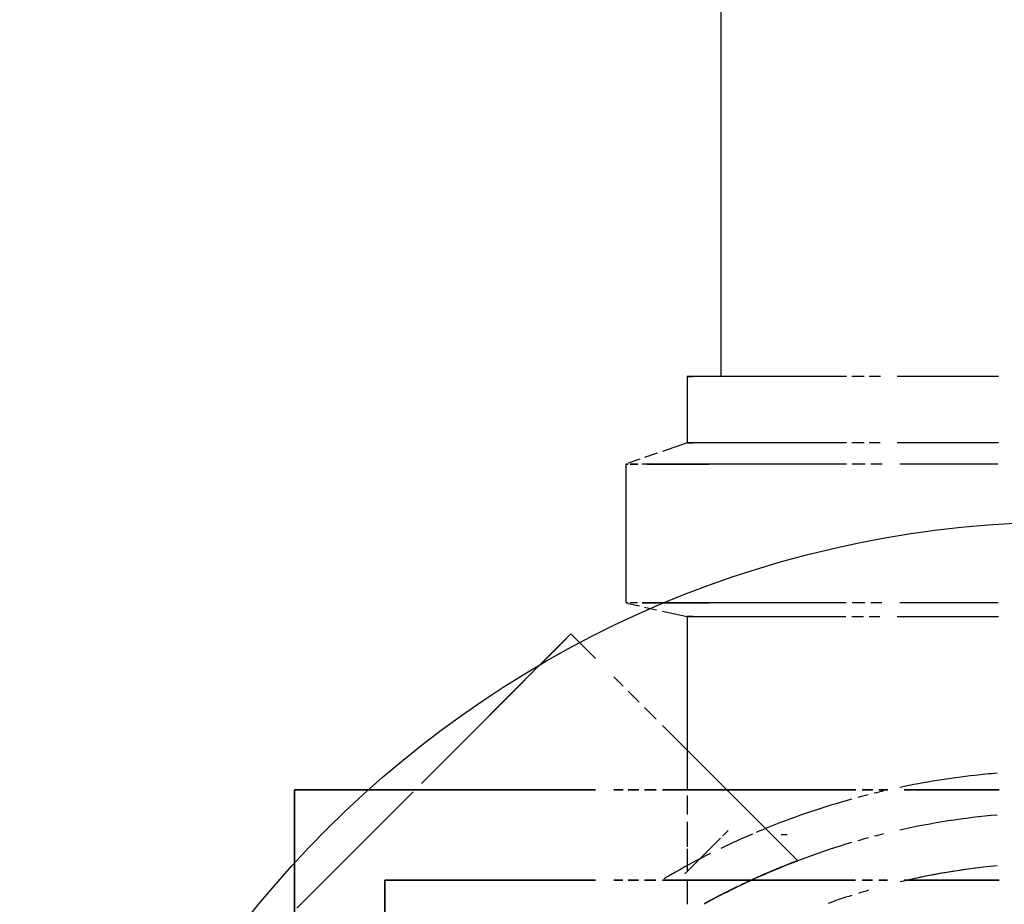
# Model space of a CAD drawing. Header units: millimetres. Extents: x -20654 to 2526, y -8238 to 977.
# Tile 116 of 219: x -10312.2822 to -10312.2113, y -4119.0559 to -4118.9922. Entities that reach past the tile are written whole.
import ezdxf

# ---------------------------------------------------------------- set-up
doc = ezdxf.new("R2010")
doc.units = ezdxf.units.MM
for name, color, linetype in [('A-DETL-MBND', 7, 'Continuous'), ('Simbolos', 7, 'Continuous'), ('TQ-Condutos', 3, 'Continuous')]:
    doc.layers.add(name, color=color, linetype=linetype)

# ---------------------------------------------------------------- blocks, each defined once
blk = doc.blocks.new('Caixa Sifonada Girafacil Montada Completa - Caixas e Ralos - Esgoto - MEP - Tigre - Corpo - 100x140x50-2600420-6 PLANTA BAIXA ESGOTO')
at = {"layer": 'A-DETL-MBND'}
for p, q in [((-0.08499999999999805, -0.004592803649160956), (-0.08499999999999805, -0.01188143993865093)), ((-0.08022926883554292, -0.004592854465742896), (-0.08022926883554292, -0.01188149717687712)), ((-0.07870000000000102, -0.004598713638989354), (-0.07870000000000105, -0.01168824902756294)), ((-0.0687000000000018, -0.00459882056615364), (-0.06870000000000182, -0.01168837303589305)), ((-0.06772328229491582, -0.01188164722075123), (-0.06772328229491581, -0.004592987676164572)), ((-0.05525, -0.01138400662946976), (-0.05525, -0.004540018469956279)), ((-0.05525, -0.004540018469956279), (-0.05525, -0.01138400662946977)), ((-0.04875000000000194, -0.004540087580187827), (-0.04875000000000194, -0.01138407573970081)), ((-0.04875000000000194, -0.0113840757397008), (-0.04875000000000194, -0.004540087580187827)), ((-0.04875000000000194, -0.0113840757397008), (-0.04875000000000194, -0.004540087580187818)), ((-0.04875000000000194, -0.004540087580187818), (-0.04875000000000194, -0.0113840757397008)), ((-0.05525, -0.0132067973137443), (-0.05525, -0.01254484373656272)), ((-0.05525, -0.01254484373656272), (-0.05525, -0.01320679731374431)), ((-0.04875000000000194, -0.01256245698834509), (-0.04875000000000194, -0.01320686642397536)), ((-0.04875000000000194, -0.01320686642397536), (-0.04875000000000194, -0.01256245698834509)), ((-0.04875000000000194, -0.01320686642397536), (-0.04875000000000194, -0.01256245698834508)), ((-0.04875000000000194, -0.01256245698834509), (-0.04875000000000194, -0.01320686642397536)), ((-0.08499999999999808, -0.01308521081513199), (-0.08499999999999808, -0.01389312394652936)), ((-0.08022926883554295, -0.01309941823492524), (-0.08022926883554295, -0.01389317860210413)), ((-0.07870000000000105, -0.01295666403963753), (-0.07870000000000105, -0.01378125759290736)), ((-0.06870000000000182, -0.01298767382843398), (-0.06870000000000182, -0.01378137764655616)), ((-0.06772328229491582, -0.01389332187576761), (-0.06772328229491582, -0.01313663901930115)), ((-0.07870000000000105, -0.0141724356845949), (-0.07870000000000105, -0.01510536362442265)), ((-0.05525, -0.01439367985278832), (-0.05525, -0.01362767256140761)), ((-0.05525, -0.01362767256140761), (-0.05525, -0.01439367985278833)), ((-0.04875000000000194, -0.01364804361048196), (-0.04875000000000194, -0.01439374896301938)), ((-0.04875000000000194, -0.01439374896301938), (-0.04875000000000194, -0.01364804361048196)), ((-0.04875000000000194, -0.01439374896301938), (-0.04875000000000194, -0.01364804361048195)), ((-0.04875000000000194, -0.01364804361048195), (-0.04875000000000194, -0.01439374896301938)), ((-0.08499999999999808, -0.01424486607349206), (-0.08499999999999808, -0.01515015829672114)), ((-0.08022926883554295, -0.01426082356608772), (-0.08022926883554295, -0.01515021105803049)), ((-0.06870000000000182, -0.01420756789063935), (-0.06870000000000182, -0.01510548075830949)), ((-0.06772328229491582, -0.01515034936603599), (-0.06772328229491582, -0.01430262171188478)), ((-0.05525, -0.02878062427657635), (-0.05525, -0.01484411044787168)), ((-0.05525, -0.01484411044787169), (-0.05525, -0.02878062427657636)), ((-0.04875000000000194, -0.01486590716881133), (-0.04875000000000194, -0.02878069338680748)), ((-0.04875000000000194, -0.02878069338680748), (-0.04875000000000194, -0.01486590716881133)), ((-0.04875000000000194, -0.02878069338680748), (-0.04875000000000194, -0.01486590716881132)), ((-0.04875000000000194, -0.01486590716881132), (-0.04875000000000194, -0.02878069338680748)), ((-0.08499999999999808, -0.01551320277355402), (-0.08499999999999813, -0.02699999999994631)), ((-0.08022926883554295, -0.01552965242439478), (-0.08022926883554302, -0.02699999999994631)), ((-0.07870000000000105, -0.01551354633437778), (-0.07870000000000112, -0.03022466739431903)), ((-0.06870000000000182, -0.01555016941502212), (-0.06870000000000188, -0.03022476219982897)), ((-0.0677232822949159, -0.02699999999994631), (-0.06772328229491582, -0.01557273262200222)), ((-0.05014861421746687, -0.01903591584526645), (-0.05525000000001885, -0.02413730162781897)), ((-0.08499999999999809, -0.01978477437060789), (-0.08499999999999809, -0.02022542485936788)), ((-0.05199999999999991, -0.01978477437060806), (-0.05199999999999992, -0.02022542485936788)), ((-0.05193592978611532, -0.02443160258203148), (-0.05232590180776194, -0.02404163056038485)), ((-0.05232590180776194, -0.02404163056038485), (-0.05193592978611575, -0.02443160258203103)), ((-0.05525000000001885, -0.02413730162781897), (-0.05989327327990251, -0.02878057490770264)), ((-0.04919777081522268, -0.02716976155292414), (-0.05177268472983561, -0.02459484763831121)), ((-0.05177268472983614, -0.02459484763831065), (-0.04919777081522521, -0.02716976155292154)), ((-0.07870000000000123, -0.02986317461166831), (-0.07870000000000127, -0.025403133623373)), ((-0.06870000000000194, -0.02887395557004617), (-0.06870000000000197, -0.025403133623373)), ((-0.08499999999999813, -0.02699999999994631), (-0.08499999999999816, -0.02659497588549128)), ((-0.08022926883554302, -0.02699999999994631), (-0.08022926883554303, -0.02659497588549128)), ((-0.06772328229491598, -0.02659497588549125), (-0.06772328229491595, -0.02699999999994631)), ((-0.08500000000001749, -0.02699999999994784), (-0.08022926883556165, -0.02699999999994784)), ((-0.08022926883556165, -0.02699999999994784), (-0.07961048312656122, -0.02878036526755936)), ((-0.06811851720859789, -0.02878048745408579), (-0.06772328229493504, -0.02699999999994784)), ((-0.06772328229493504, -0.02699999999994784), (-0.05811269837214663, -0.02699999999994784)), ((-0.05811269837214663, -0.02699999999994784), (-0.05528427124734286, -0.02699999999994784)), ((-0.05485400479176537, -0.02699999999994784), (-0.05348437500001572, -0.02699999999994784)), ((-0.05294328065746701, -0.02699999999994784), (-0.05115261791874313, -0.02699999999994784)), ((-0.05101308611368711, -0.02699999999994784), (-0.04936753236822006, -0.02699999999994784)), ((-0.0487500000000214, -0.02699999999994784), (-0.04702995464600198, -0.02699999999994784)), ((-0.06870000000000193, -0.03022476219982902), (-0.06870000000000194, -0.02904869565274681)), ((-0.07948163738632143, -0.02915107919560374), (-0.07916746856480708, -0.03005500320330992)), ((-0.06840146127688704, -0.03005511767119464), (-0.0682092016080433, -0.02918901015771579)), ((-0.06032822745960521, -0.02921552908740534), (-0.06116789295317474, -0.03005519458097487)), ((-0.05525, -0.03005525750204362), (-0.05525, -0.02923261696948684)), ((-0.05525, -0.02923261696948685), (-0.05525, -0.03005525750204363)), ((-0.04875000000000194, -0.02925448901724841), (-0.04875000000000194, -0.03005532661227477)), ((-0.04875000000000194, -0.03005532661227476), (-0.04875000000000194, -0.02925448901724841)), ((-0.04875000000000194, -0.03005532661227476), (-0.04875000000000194, -0.02925448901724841)), ((-0.04875000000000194, -0.02925448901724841), (-0.04875000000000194, -0.03005532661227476)), ((-0.07904666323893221, -0.030402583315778), (-0.0787537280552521, -0.03124541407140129)), ((-0.06866570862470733, -0.0312455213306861), (-0.06848596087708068, -0.03043577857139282)), ((-0.06157021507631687, -0.03045751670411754), (-0.06235828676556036, -0.03124558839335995)), ((-0.07870000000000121, -0.03108873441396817), (-0.07870000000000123, -0.03053436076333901)), ((-0.07870000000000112, -0.03053436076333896), (-0.07870000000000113, -0.03108873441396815)), ((-0.06870000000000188, -0.03055998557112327), (-0.06870000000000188, -0.03108878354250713)), ((-0.05525, -0.03124566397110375), (-0.05525, -0.03047738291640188)), ((-0.05525, -0.03047738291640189), (-0.05525, -0.03124566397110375)), ((-0.04875000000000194, -0.03049781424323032), (-0.04875000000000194, -0.03124573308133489)), ((-0.04875000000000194, -0.0312457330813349), (-0.04875000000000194, -0.03049781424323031)), ((-0.04875000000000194, -0.03124573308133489), (-0.04875000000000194, -0.03049781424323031)), ((-0.04875000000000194, -0.03049781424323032), (-0.04875000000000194, -0.03124573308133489)), ((-0.0787000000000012, -0.03139588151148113), (-0.07870000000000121, -0.03122906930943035)), ((-0.07870000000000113, -0.03122906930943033), (-0.07870000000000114, -0.03139588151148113)), ((-0.07870000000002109, -0.03140000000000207), (-0.0687000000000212, -0.03140000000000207)), ((-0.0687000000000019, -0.03139588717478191), (-0.06870000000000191, -0.03123967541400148)), ((-0.0687000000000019, -0.03123967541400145), (-0.0687000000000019, -0.03139588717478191)), ((-0.06270249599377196, -0.03158979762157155), (-0.06338579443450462, -0.03227309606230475)), ((-0.05525, -0.03227318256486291), (-0.05525, -0.03161002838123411)), ((-0.05525, -0.03161002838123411), (-0.05525, -0.03227318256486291)), ((-0.04875000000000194, -0.03162767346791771), (-0.04875000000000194, -0.03227325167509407)), ((-0.04875000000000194, -0.03227325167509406), (-0.04875000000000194, -0.03162767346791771)), ((-0.04875000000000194, -0.03227325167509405), (-0.04875000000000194, -0.03162767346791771)), ((-0.04875000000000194, -0.03162767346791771), (-0.04875000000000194, -0.03227325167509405)), ((-0.06469581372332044, -0.03358311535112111), (-0.06646803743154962, -0.03535533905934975)), ((-0.05525, -0.05525), (-0.05525, -0.03358321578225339)), ((-0.05525, -0.0335832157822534), (-0.05525, -0.05525)), ((-0.04875000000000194, -0.03358328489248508), (-0.04875000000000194, -0.04875000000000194)), ((-0.04875000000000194, -0.04875000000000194), (-0.04875000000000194, -0.03358328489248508)), ((-0.04875000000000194, -0.04875000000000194), (-0.04875000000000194, -0.03358328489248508)), ((-0.04875000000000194, -0.03358328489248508), (-0.04875000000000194, -0.04875000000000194)), ((-0.06577744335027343, -0.03604593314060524), (-0.06646803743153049, -0.03535533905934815)), ((-0.06646803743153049, -0.03535533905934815), (-0.05571886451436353, -0.04610451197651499)), ((-0.06448704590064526, -0.0373363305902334), (-0.06570665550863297, -0.03611672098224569)), ((-0.05612516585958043, -0.04569821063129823), (-0.06505253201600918, -0.03677084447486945)), ((-0.06505253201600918, -0.03677084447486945), (-0.05612516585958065, -0.04569821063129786)), ((-0.0559487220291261, -0.04587465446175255), (-0.06316451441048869, -0.03865886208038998)), ((-0.05094526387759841, -0.05087811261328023), (-0.0550996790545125, -0.04672369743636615)), ((-0.05509967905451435, -0.04672369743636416), (-0.05094526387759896, -0.05087811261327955)), ((-0.05094241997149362, -0.05088095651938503), (-0.05476284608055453, -0.04706053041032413)), ((-0.05476284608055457, -0.04706053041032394), (-0.05094241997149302, -0.05088095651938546)), ((-0.04875000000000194, -0.04875000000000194), (0.04875000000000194, -0.04875000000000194)), ((0.04875000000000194, -0.04875000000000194), (-0.04875000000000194, -0.04875000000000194)), ((0.04875000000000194, -0.04875000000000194), (-0.04875000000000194, -0.04875000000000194)), ((-0.04875000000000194, -0.04875000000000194), (0.04875000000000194, -0.04875000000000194)), ((-0.05091168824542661, -0.05091168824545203), (-0.05094526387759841, -0.05087811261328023)), ((-0.05094526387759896, -0.05087811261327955), (-0.05091168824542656, -0.05091168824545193)), ((-0.04706053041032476, -0.05476284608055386), (-0.05091168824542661, -0.05091168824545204)), ((-0.05091168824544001, -0.05091168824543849), (-0.04706053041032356, -0.05476284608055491)), ((-0.04672369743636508, -0.05509967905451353), (-0.05091168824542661, -0.05091168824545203)), ((-0.05091168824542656, -0.05091168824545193), (-0.04672369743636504, -0.05509967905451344)), ((0.05525, -0.05525), (-0.05525, -0.05525)), ((-0.05525, -0.05525), (0.05525, -0.05525))]:
    blk.add_line(p, q, dxfattribs=at)
for radius, start, end in [(0.05663999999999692, 184.7504538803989, 186.3722715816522), (0.05663999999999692, 184.7504538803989, 186.3722715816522), (0.05363999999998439, 185.0161744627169, 192.5779298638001), (0.05363999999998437, 185.0161744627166, 192.5779298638), (0.04999999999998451, 185.3813978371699, 186.4914651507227), (0.04999999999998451, 185.3813978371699, 186.4914651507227), (0.04999999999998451, 186.4914651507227, 192.2714117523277), (0.04999999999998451, 186.4914651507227, 193.4936490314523), (0.05663999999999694, 186.3722715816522, 191.9116925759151), (0.05663999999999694, 186.3722715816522, 191.9116925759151), (0.0499999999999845, 192.2714117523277, 193.4936490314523), (0.05663999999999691, 193.1305032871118, 193.8189780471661), (0.05663999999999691, 193.1305032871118, 193.8189780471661), (0.05363999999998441, 193.8738587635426, 194.5918867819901), (0.05363999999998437, 193.8738587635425, 194.59188678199), (0.05663999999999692, 194.2649894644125, 195.0608780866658), (0.05663999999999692, 194.2649894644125, 195.0608780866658), (0.05363999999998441, 195.0732031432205, 195.9032443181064), (0.05363999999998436, 195.0732031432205, 195.9032443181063), (0.04999999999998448, 196.184063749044, 197.0610463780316), (0.05663999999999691, 195.5391821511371, 201.7469467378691), (0.05663999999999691, 195.5391821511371, 201.7469467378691), (0.05363999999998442, 196.4193874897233, 203.6713382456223), (0.05363999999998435, 196.4193874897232, 203.6713382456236), (0.04999999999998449, 197.6291980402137, 199.6902312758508), (0.04999999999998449, 197.6291980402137, 199.6902312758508), (0.05663999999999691, 201.7469467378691, 202.8722058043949), (0.05663999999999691, 201.7469467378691, 202.8722058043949), (0.05363999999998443, 203.6713382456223, 205.4907859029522), (0.05363999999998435, 203.6713382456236, 208.2176843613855), (0.05663999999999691, 203.1715648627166, 205.7142857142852), (0.05663999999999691, 203.1715648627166, 205.7142857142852), (0.05363999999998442, 205.7717780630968, 208.2176843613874), (0.0566399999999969, 206.5328292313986, 209.4461238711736), (0.0566399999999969, 206.5328292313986, 209.4461238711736), (0.05663999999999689, 209.4461238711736, 210.4227023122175), (0.05663999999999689, 209.4461238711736, 210.4227023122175)]:
    blk.add_arc((-8.206102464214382e-16, 0), radius, start, end, dxfattribs=at)
for points, knots in [([(-0.04883447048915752, -0.02219041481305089), (-0.04909090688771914, -0.02162512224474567), (-0.04986211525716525, -0.0198341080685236), (-0.05013259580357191, -0.01907811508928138), (-0.05014861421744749, -0.01903591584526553)], [0.8054907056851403, 0.8054907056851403, 0.8054907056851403, 0.8054907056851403, 0.8611111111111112, 1, 1, 1, 1]), ([(-0.05014861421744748, -0.01903591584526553), (-0.05014220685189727, -0.01905279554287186), (-0.05006685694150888, -0.01925210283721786), (-0.04976856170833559, -0.02001868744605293), (-0.04931920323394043, -0.02110450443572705), (-0.04896540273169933, -0.02190306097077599), (-0.04883734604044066, -0.0221849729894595)], [0, 0, 0, 0, 0.05555555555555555, 0.1111111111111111, 0.1666666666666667, 0.1945092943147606, 0.1945092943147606, 0.1945092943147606, 0.1945092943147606]), ([(-0.04883734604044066, -0.0221849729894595), (-0.04870988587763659, -0.02246557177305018), (-0.04821606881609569, -0.0235292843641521), (-0.047587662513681, -0.02477573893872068), (-0.04705970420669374, -0.02574122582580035)], [0.1945092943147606, 0.1945092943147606, 0.1945092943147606, 0.1945092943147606, 0.2222222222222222, 0.2941769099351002, 0.2941769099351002, 0.2941769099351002, 0.2941769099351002]), ([(-0.04705704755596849, -0.02574641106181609), (-0.04717813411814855, -0.02552512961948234), (-0.04754457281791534, -0.02484405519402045), (-0.0480965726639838, -0.02376112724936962), (-0.04853912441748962, -0.02283583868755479), (-0.04877073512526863, -0.02233091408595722), (-0.04883447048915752, -0.02219041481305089)], [0.7058230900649, 0.7058230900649, 0.7058230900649, 0.7058230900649, 0.7222222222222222, 0.7569444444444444, 0.7916666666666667, 0.8054907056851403, 0.8054907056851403, 0.8054907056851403, 0.8054907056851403])]:
    blk.add_open_spline(points, degree=3, knots=knots, dxfattribs=at)

msp = doc.modelspace()

# ---------------------------------------------------------------- linework, layer by layer
at = {"layer": 'Simbolos'}
msp.add_circle((-10312.20665158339, -4119.103875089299), 0.0755, dxfattribs=at)
at = {"layer": 'TQ-Condutos'}
msp.add_line((-10312.23165158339, -4119.017914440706), (-10312.23165158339, -4118.913965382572), dxfattribs=at)

# ---------------------------------------------------------------- block references
at = {"layer": 'A-DETL-MBND', "rotation": 270.0000000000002}
msp.add_blockref('Caixa Sifonada Girafacil Montada Completa - Caixas e Ralos - Esgoto - MEP - Tigre - Corpo - 100x140x50-2600420-6 PLANTA BAIXA ESGOTO', (-10312.20711231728, -4119.102914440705), dxfattribs=at)

doc.saveas('drawing.dxf')
